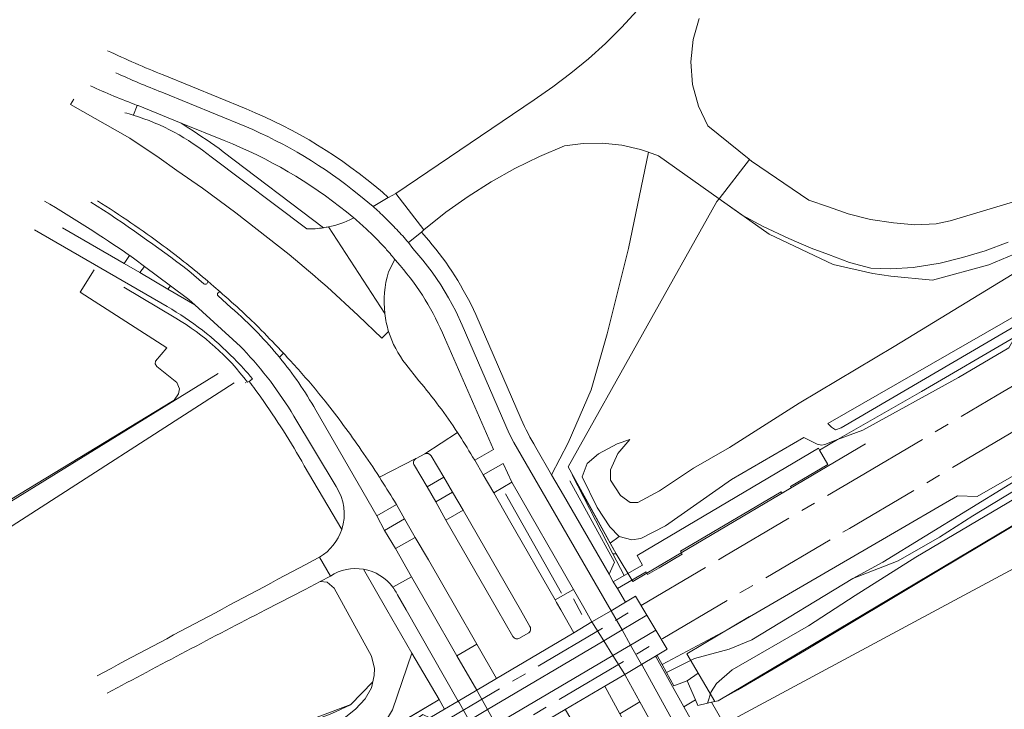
# Model space of a CAD drawing. Extents: x 150256 to 156914, y 461459 to 469481.
# Tile 11 of 256: x 152641 to 152740, y 462490 to 462559. Entities that reach past the tile are written whole.
import ezdxf

# ---------------------------------------------------------------- set-up
doc = ezdxf.new("R2010")
doc.units = 0
doc.header["$LTSCALE"] = 0.75
doc.linetypes.add('AM-AS', pattern=[16, 10, -2, 2, -2])
for name, color, linetype, lineweight in [('B-RO-AM-AS_SPOOR-G', 251, 'AM-AS', 18), ('B-RO-GR-BEPLANTING_CULTUUR_BOSPLANTSOEN-GV', 251, 'CONTINUOUS', 18), ('B-RO-GR-BOS_GEMENGD-GV', 251, 'CONTINUOUS', 13), ('B-RO-GR-BOS_LOOF-GV', 251, 'CONTINUOUS', 13), ('B-RO-GR-GRAS-GV', 251, 'CONTINUOUS', 13), ('B-RO-GR-GROENVOORZIENING-GV', 251, 'CONTINUOUS', 18), ('B-RO-GR-HAAG-G', 251, 'GR-HAAG1', 13), ('B-RO-GR-STRUIK-GV', 251, 'CONTINUOUS', 13), ('B-RO-IE-TERREINAFSCHEIDING_KUNSTMATIG_HEKWERK-G', 251, 'IE-TERREINAFSCHEIDING-KUNSTMATIG', 18), ('B-RO-IE-TERREINAFSCHEIDING_KUNSTMATIG_MUUR-G', 251, 'IE-TERREINAFSCHEIDING-KUNSTMATIG-DICHT', 18), ('B-RO-OG-TERREIN_CULTUURSCHEIDING-GV', 251, 'CONTINUOUS', 18), ('B-RO-VH-ONVERHARD-GV', 251, 'CONTINUOUS', 18), ('B-RO-VH-VERHARDING_ASFALT-GV', 251, 'CONTINUOUS', 18), ('B-RO-VH-VERHARDING_BEDRIJFSVLOERPLAAT-GV', 251, 'CONTINUOUS', 18), ('B-RO-VH-VERHARDING_BETON-GV', 251, 'CONTINUOUS', 18), ('B-RO-VH-VERHARDING_BETONSTRAATSTEEN-GV', 251, 'CONTINUOUS', 18), ('B-RO-VH-VERHARDING_GESLOTEN-GV', 251, 'CONTINUOUS', 18), ('B-RO-VH-VERHARDING_HALFVERHARDING-GV', 251, 'CONTINUOUS', 18), ('B-RO-VH-VERHARDING_STRAATBAKSTEEN-GV', 251, 'CONTINUOUS', 18), ('B-RO-VH-VERHARDING_TEGEL-GV', 251, 'CONTINUOUS', 18)]:
    doc.layers.add(name, color=color, linetype=linetype, lineweight=lineweight)
doc.linetypes.add('GR-HAAG1', pattern='A,6,[176,NLCS.SHX,S=0.125,R=0,X=0,Y=0],-2', length=8)
doc.linetypes.add('IE-TERREINAFSCHEIDING-KUNSTMATIG', pattern='A,4,[82,NLCS.SHX,S=0.75,R=90,X=0,Y=0],4,-2', length=10)
doc.linetypes.add('IE-TERREINAFSCHEIDING-KUNSTMATIG-DICHT', pattern='A,8,-1,[82,NLCS.SHX,S=0.75,R=90,X=0,Y=0],-1', length=10)

msp = doc.modelspace()

# ---------------------------------------------------------------- linework, layer by layer
at = {"layer": 'B-RO-AM-AS_SPOOR-G'}
for points in [[(152509.271, 462385.443), (152524.914, 462394.744), (152537.934, 462402.42), (152553.123, 462411.414), (152565.099, 462418.524), (152584.652, 462430.107), (152600.921, 462439.714), (152621.251, 462451.763), (152638.6, 462462.04), (152655.936, 462472.283), (152664.697, 462477.507), (152669.356, 462480.225), (152682.786, 462488.261), (152711.823, 462505.388), (152725.225, 462513.295), (152739.198, 462521.556), (152755.509, 462531.233)], [(152320.984, 462269.29), (152333.4, 462276.636), (152349.783, 462286.369), (152364.794, 462295.224), (152380.75, 462304.66), (152397.478, 462314.564), (152415.314, 462325.188), (152434.671, 462336.621), (152450.143, 462345.818), (152469.051, 462357.001), (152488.731, 462368.651), (152508.053, 462380.096), (152527.664, 462391.712), (152547.379, 462403.408), (152563.601, 462412.992), (152584.593, 462425.392), (152605.144, 462437.577), (152623.2, 462448.286), (152641.372, 462459.052), (152661.656, 462471.078), (152684.888, 462484.888), (152705.613, 462497.129), (152724.365, 462508.178), (152743.465, 462519.454)]]:
    msp.add_lwpolyline(points, dxfattribs=at)
at = {"layer": 'B-RO-GR-BEPLANTING_CULTUUR_BOSPLANTSOEN-GV'}
msp.add_lwpolyline([(152755.934, 462512.266), (152733.124, 462500), (152711.8, 462488.533), (152710.509, 462490.723), (152710.118, 462490.635), (152709.152, 462490.417), (152708.902, 462490.98), (152707.72, 462490.284), (152708.49, 462488.902), (152711.189, 462484.054), (152713.017, 462480.8), (152714.971, 462477.311)], dxfattribs=at)
at = {"layer": 'B-RO-GR-BOS_GEMENGD-GV'}
for points in [[(152648.563, 462534.133), (152647.153, 462531.895), (152655.854, 462526.3), (152654.726, 462524.948), (152654.694, 462524.704), (152654.844, 462524.442), (152656.85, 462522.835), (152657.119, 462522.175), (152657.008, 462521.686), (152656.574, 462521.032), (152656.436, 462520.957), (152634.373, 462507.579)], [(152656.77, 462529.273), (152651.524, 462532.387)], [(152664.121, 462522.927), (152663.948, 462522.855)], [(152665.283, 462521.333), (152664.73, 462522.102)], [(152673.42, 462508.084), (152669.641, 462514.468)]]:
    msp.add_lwpolyline(points, dxfattribs=at)
for points in [[(152663.948, 462522.855, 0.097235), (152656.77, 462529.273)], [(152664.73, 462522.102, 0.004091), (152664.121, 462522.927)], [(152669.641, 462514.468, 0.025929), (152665.283, 462521.333)], [(152671.184, 462505.307, 0.184503), (152673.42, 462508.084)], [(152648.861, 462493.388, 0.0003), (152671.184, 462505.307)]]:
    msp.add_lwpolyline(points, format="xyb", dxfattribs=at)
at = {"layer": 'B-RO-GR-BOS_LOOF-GV'}
for points in [[(152709.28, 462559.36), (152708.663, 462557.249), (152708.429, 462555.007), (152708.609, 462552.741), (152709.194, 462550.565), (152710.137, 462548.578), (152714.278, 462545.234), (152714.321, 462545.199), (152714.52, 462545.038), (152720.274, 462541.132), (152722.248, 462540.443), (152724.222, 462539.754), (152726.478, 462539.175), (152728.787, 462538.842), (152730.924, 462538.66), (152733.066, 462538.74), (152734.451, 462539.031), (152739.477, 462540.552), (152744.503, 462542.072)], [(152740.282, 462536.908), (152737.961, 462536.037), (152735.697, 462535.359), (152733.456, 462534.809), (152730.749, 462534.351), (152728.512, 462534.218), (152726.503, 462534.302), (152724.369, 462534.872), (152722.244, 462535.678), (152720.525, 462536.289), (152718.258, 462537.272), (152715.701, 462538.489), (152713.59, 462539.613), (152711.272, 462541.24), (152705.192, 462545.577), (152704.18, 462545.928), (152702.189, 462536.282), (152700.032, 462527.707), (152698.42, 462522.07), (152696.144, 462516.782), (152694.471, 462513.569), (152695.664, 462511.502), (152700.229, 462503.594), (152700.637, 462502.83), (152701.736, 462503.447), (152700.616, 462505.63), (152696.542, 462513.571), (152700.342, 462506.713), (152701.254, 462507.351), (152700.319, 462508.341), (152699.039, 462510.262), (152697.531, 462513.344), (152698.041, 462514.693), (152699.163, 462515.66), (152701.046, 462516.661), (152702.306, 462517.088), (152701.114, 462515.694), (152700.362, 462514.067), (152700.372, 462513.033), (152701.387, 462511.472), (152702.351, 462510.777), (152703.129, 462510.781), (152705.303, 462511.936), (152708.696, 462514.222), (152712.322, 462516.294), (152719.32, 462520.74), (152728.86, 462526.435), (152747.98, 462538.11)], [(152569.728, 462428.14), (152579.981, 462434.998), (152606.49, 462452.73), (152614.5, 462457.82), (152625.3, 462464.2), (152657.72, 462482.2), (152662.724, 462485.266), (152663.59, 462483.616), (152663.856, 462483.108), (152671.342, 462487.305), (152674.792, 462490.029), (152675.764, 462491.076), (152676.401, 462492.172), (152676.671, 462493.409), (152676.693, 462494.127), (152676.397, 462495.354), (152672.631, 462502.177), (152671.948, 462502.779), (152671.232, 462502.846), (152669.72, 462502.035), (152665.748, 462500)]]:
    msp.add_lwpolyline(points, dxfattribs=at)
msp.add_lwpolyline([(152700.616, 462505.63), (152700.937, 462505.64), (152700.342, 462506.713), (152696.542, 462513.571)], close=True, dxfattribs=at)
msp.add_lwpolyline([(152665.748, 462500, 0.004338), (152649.876, 462491.639)], format="xyb", dxfattribs=at)
at = {"layer": 'B-RO-GR-GRAS-GV'}
for points in [[(152722.966, 462518.082), (152722.562, 462518.342), (152722.189, 462518.712), (152744.97, 462531.79), (152788.45, 462557.25), (152817.31, 462574.44), (152847.37, 462592.47), (152907.65, 462628.21), (152934.9, 462644.52), (152958.94, 462658.63), (152982.5, 462672.8), (153003.46, 462684.86), (153022.597, 462696.323), (153022.804, 462695.795), (153022.397, 462695.404), (153001.73, 462683.14), (152969.57, 462664.29), (152893.78, 462619.03), (152855.8, 462596.61), (152775.04, 462548.42), (152723.525, 462518.265)], [(152722.189, 462518.712), (152722.562, 462518.342), (152722.966, 462518.082), (152723.525, 462518.265), (152775.04, 462548.42), (152855.8, 462596.61), (152893.78, 462619.03), (152969.57, 462664.29), (153001.73, 462683.14), (153022.397, 462695.404), (153022.804, 462695.795), (153022.597, 462696.323), (153003.46, 462684.86), (152982.5, 462672.8), (152958.94, 462658.63), (152934.9, 462644.52), (152907.65, 462628.21), (152847.37, 462592.47), (152817.31, 462574.44), (152788.45, 462557.25), (152744.97, 462531.79)], [(152724.688, 462503.15), (152729.255, 462504.912), (152733.405, 462507.31), (152736.744, 462509.439), (152764.95, 462526.55), (152808.487, 462552.071), (152835.208, 462568.086), (152838.182, 462570.084), (152828.667, 462564.849), (152804.93, 462551.08), (152744.689, 462515.221), (152727.714, 462504.784)], [(152700.342, 462506.713), (152700.937, 462505.64), (152700.616, 462505.63), (152701.736, 462503.447), (152703.592, 462504.49), (152703.053, 462505.449), (152721.254, 462516.222), (152721.366, 462516.028), (152723.164, 462517.105), (152721.875, 462516.584), (152721.59, 462516.519), (152721.13, 462516.62), (152719.784, 462517.312), (152712.53, 462513.09), (152705.896, 462508.442), (152703.409, 462507.177), (152702.51, 462507.015), (152701.254, 462507.351)]]:
    msp.add_lwpolyline(points, close=True, dxfattribs=at)
for points in [[(152764.95, 462526.55), (152736.744, 462509.439), (152733.405, 462507.31), (152729.255, 462504.912), (152724.688, 462503.15), (152714.572, 462496.995), (152712.288, 462496.07), (152708.821, 462495.133), (152705.999, 462493.733), (152706.748, 462492.372), (152708.059, 462492.878), (152708.902, 462490.98), (152709.152, 462490.417), (152710.118, 462490.635), (152710.469, 462491.79), (152711.007, 462492.604), (152712.592, 462493.978), (152720.256, 462498.4), (152724.927, 462501.451), (152731.014, 462505.277), (152818.78, 462557.17)], [(152747.98, 462538.11), (152728.86, 462526.435), (152719.32, 462520.74), (152712.322, 462516.294), (152708.696, 462514.222), (152705.303, 462511.936), (152703.129, 462510.781), (152702.351, 462510.777), (152701.387, 462511.472), (152700.372, 462513.033), (152700.362, 462514.067), (152701.114, 462515.694), (152702.306, 462517.088), (152701.046, 462516.661), (152699.163, 462515.66), (152698.041, 462514.693), (152697.531, 462513.344), (152699.039, 462510.262), (152700.319, 462508.341), (152701.254, 462507.351), (152702.51, 462507.015), (152703.409, 462507.177), (152705.896, 462508.442), (152712.53, 462513.09), (152719.784, 462517.312), (152721.13, 462516.62), (152721.59, 462516.519), (152721.875, 462516.584), (152723.164, 462517.105), (152731.59, 462521.92), (152740.981, 462527.393)]]:
    msp.add_lwpolyline(points, dxfattribs=at)
at = {"layer": 'B-RO-GR-GROENVOORZIENING-GV'}
for points in [[(152740.981, 462527.393), (152731.59, 462521.92), (152723.164, 462517.105), (152725.713, 462518.033), (152735.298, 462523.326), (152740.346, 462526.293)], [(152683.178, 462490.998), (152680.434, 462495.642), (152678.493, 462489.968), (152677.702, 462488.644), (152676.975, 462487.733), (152675.974, 462486.992), (152665.117, 462480.705), (152665.306, 462480.345), (152676.449, 462487.019), (152677.278, 462487.509), (152682.913, 462490.843)], [(152683.734, 462490.034), (152683.178, 462490.998), (152682.913, 462490.843), (152677.278, 462487.509), (152677.943, 462487.019), (152681.556, 462489.488), (152682.246, 462489.153)]]:
    msp.add_lwpolyline(points, close=True, dxfattribs=at)
msp.add_lwpolyline([(152746.89, 462516.932), (152737.171, 462511.379), (152735.201, 462511.458), (152728.065, 462507.308), (152712.1, 462497.999), (152705.571, 462494.509), (152705.999, 462493.733), (152708.821, 462495.133), (152712.288, 462496.07), (152714.572, 462496.995), (152724.688, 462503.15), (152727.714, 462504.784), (152744.689, 462515.221)], dxfattribs=at)
at = {"layer": 'B-RO-GR-HAAG-G'}
msp.add_lwpolyline([(152661.014, 462523.735), (152638.15, 462509.626)], dxfattribs=at)
at = {"layer": 'B-RO-GR-STRUIK-GV'}
msp.add_lwpolyline([(152988.33, 462657.7), (152926.3, 462621.02), (152893.76, 462601.5), (152853.42, 462577.52), (152818.78, 462557.17), (152731.014, 462505.277), (152724.927, 462501.451), (152720.256, 462498.4), (152712.592, 462493.978), (152711.007, 462492.604), (152710.469, 462491.79), (152710.118, 462490.635), (152710.509, 462490.723), (152710.524, 462490.726), (152711.17, 462490.872), (152757.638, 462518.51), (152757.675, 462518.532), (152762.571, 462521.483), (152809.632, 462549.746), (152823.621, 462557.744), (152870.801, 462585.729), (152906.449, 462607.178), (152920.038, 462615.354), (152997.158, 462661.005)], dxfattribs=at)
at = {"layer": 'B-RO-IE-TERREINAFSCHEIDING_KUNSTMATIG_HEKWERK-G'}
for points in [[(152753.986, 462542.959), (152742.809, 462536.496), (152738.359, 462534.63), (152732.704, 462533.087), (152728.517, 462533.482), (152726.72, 462533.754), (152722.729, 462534.66), (152716.315, 462537.7), (152711.272, 462541.24), (152711.064, 462540.98), (152696.14, 462514.354), (152700.937, 462505.64)], [(152623.324, 462498.567), (152639.746, 462508.057), (152662.613, 462522.795)], [(152663.787, 462522.837), (152663.731, 462522.802)], [(152761.897, 462521.077), (152757.638, 462518.464), (152746.399, 462511.769), (152733.116, 462503.862), (152719.843, 462495.886), (152713.164, 462491.986), (152711.812, 462491.254)], [(152710.834, 462490.796), (152711.17, 462490.872), (152757.675, 462518.532)], [(152700.937, 462505.64), (152702.628, 462502.834), (152705.079, 462504.317), (152725.954, 462516.661)], [(152696.284, 462512.949), (152700.79, 462504.78), (152700.229, 462503.594)], [(152695.453, 462501.671), (152689.826, 462511.654)], [(152696.666, 462501.093), (152697.515, 462499.551)], [(152710.834, 462490.796), (152708.041, 462495.586), (152714.343, 462499.344)], [(152708.059, 462492.878), (152709.176, 462493.64)], [(152663.59, 462483.616), (152662.506, 462485.811), (152672.419, 462489.613), (152674.277, 462490.475), (152676.534, 462492.783)], [(152674.304, 462490.498), (152662.415, 462486.038)], [(152665.306, 462480.345), (152676.449, 462487.019), (152682.913, 462490.843)]]:
    msp.add_lwpolyline(points, dxfattribs=at)
at = {"layer": 'B-RO-IE-TERREINAFSCHEIDING_KUNSTMATIG_MUUR-G'}
msp.add_lwpolyline([(152651.524, 462532.387), (152656.77, 462529.273)], dxfattribs=at)
msp.add_lwpolyline([(152663.948, 462522.855, 0.097235), (152656.77, 462529.273)], format="xyb", dxfattribs=at)
at = {"layer": 'B-RO-OG-TERREIN_CULTUURSCHEIDING-GV'}
for points in [[(152652.887, 462550.635, -0.019806), (152648.188, 462552.596)], [(152651.637, 462549.895, -0.010704), (152652.488, 462549.65)], [(152652.115, 462535.58, 0.014157), (152643.578, 462541.035)], [(152678.097, 462533.915, 0.104443), (152677.729, 462529.74)], [(152683.717, 462527.329, 0.081491), (152679.258, 462534.554)], [(152677.729, 462529.74, 0.045496), (152678.109, 462527.939)], [(152678.109, 462527.939, 0.092108), (152679.828, 462524.673)], [(152681.148, 462522.999, -0.030317), (152685.021, 462517.803)], [(152685.021, 462517.803, -0.013107), (152686.533, 462515.353)]]:
    msp.add_lwpolyline(points, format="xyb", dxfattribs=at)
for points in [[(152652.488, 462549.65), (152652.507, 462549.697), (152652.887, 462550.635)], [(152651.574, 462534.778), (152652.115, 462535.58)], [(152679.258, 462534.554), (152678.757, 462535.129), (152678.726, 462535.168), (152678.097, 462533.915)], [(152686.745, 462515.014), (152688.624, 462516.103), (152683.717, 462527.329)], [(152679.828, 462524.673), (152681.148, 462522.999)], [(152686.533, 462515.353), (152686.745, 462515.014)]]:
    msp.add_lwpolyline(points, dxfattribs=at)
for points in [[(152653.158, 462533.847), (152655.968, 462532.195), (152656.218, 462532.53), (152653.62, 462534.466)], [(152710.509, 462490.723), (152711.8, 462488.533), (152733.124, 462500), (152755.934, 462512.266), (152755.738, 462512.503), (152757.638, 462518.51), (152711.17, 462490.872), (152710.524, 462490.726)]]:
    msp.add_lwpolyline(points, close=True, dxfattribs=at)
at = {"layer": 'B-RO-VH-ONVERHARD-GV'}
for points in [[(152698.515, 462498.786), (152697.82, 462500), (152696.656, 462502.035), (152694.807, 462501.006), (152694.955, 462500.747), (152695.384, 462500), (152696.698, 462497.71)], [(152686.951, 462491.939), (152688.933, 462493.112), (152686.972, 462496.545), (152684.968, 462495.392)], [(152701.805, 462493.529), (152699.8, 462492.347), (152699.832, 462492.29), (152701.313, 462489.584), (152703.328, 462490.772), (152701.843, 462493.459)]]:
    msp.add_lwpolyline(points, close=True, dxfattribs=at)
at = {"layer": 'B-RO-VH-VERHARDING_ASFALT-GV'}
for points in [[(152678.109, 462527.939), (152677.414, 462527.256), (152675.063, 462529.559), (152671.956, 462532.421), (152671.085, 462533.163), (152670.699, 462533.492), (152668.143, 462535.674), (152662.774, 462539.865), (152659.436, 462542.31), (152656.859, 462544.11), (152655.076, 462545.359), (152652.125, 462547.327), (152646.183, 462550.723), (152646.518, 462551.263)], [(152652.115, 462535.58), (152652.133, 462535.568), (152652.648, 462535.191), (152653.62, 462534.466), (152656.218, 462532.53), (152658.061, 462531.156), (152658.651, 462530.618), (152663.238, 462526.433), (152663.509, 462526.152)], [(152659.581, 462532.73), (152658.044, 462534.029)], [(152661.207, 462531.91), (152660.571, 462532.461), (152659.95, 462532.991)], [(152659.95, 462532.991), (152660.571, 462532.461), (152661.207, 462531.91)], [(152662.271, 462530.352), (152661, 462531.506)], [(152681.148, 462522.999), (152679.828, 462524.673)], [(152678.545, 462502.267), (152680.422, 462503.309), (152678.789, 462506.152), (152677.685, 462507.959), (152676.913, 462509.443), (152670.801, 462520.058)], [(152668.603, 462519.45), (152672.834, 462512.369)], [(152680.872, 462515.197), (152681.737, 462515.652), (152685.021, 462517.803)], [(152685.021, 462517.803), (152681.737, 462515.652)], [(152677.183, 462513.331), (152680.849, 462515.184)], [(152680.849, 462515.184), (152677.183, 462513.331)], [(152678.688, 462510.922), (152678.899, 462510.574), (152679.714, 462509.132), (152680.775, 462507.27), (152682.101, 462505.018), (152684.986, 462500), (152686.829, 462496.795), (152686.972, 462496.545), (152688.933, 462493.112), (152696.698, 462497.71), (152695.384, 462500), (152694.955, 462500.747), (152694.807, 462501.006), (152690.233, 462508.962), (152688.662, 462511.749), (152687.603, 462513.552), (152686.745, 462515.014), (152686.533, 462515.353)], [(152682.372, 462515.463), (152683.647, 462513.322), (152684.527, 462511.83), (152685.587, 462510.02), (152691.335, 462500), (152692.295, 462498.326)], [(152690.586, 462497.339), (152689.052, 462500), (152683.86, 462509.005), (152683.867, 462509.009), (152682.836, 462510.829), (152681.97, 462512.36), (152680.693, 462514.496)], [(152665.748, 462500), (152669.72, 462502.035), (152671.232, 462502.846), (152672.267, 462503.401), (152671.184, 462505.307)], [(152671.184, 462505.307), (152672.267, 462503.401)], [(152692.113, 462497.654), (152691.26, 462497.158)], [(152709.195, 462475.347), (152709.372, 462475.93), (152707.919, 462478.538), (152707.547, 462478.331), (152705.675, 462481.697), (152705.851, 462482.278), (152703.66, 462486.176), (152703.289, 462485.97), (152701.313, 462489.584), (152699.832, 462492.29), (152699.8, 462492.347), (152695.839, 462490.011), (152695.859, 462489.98), (152696.919, 462488.177), (152697.4, 462488.454)]]:
    msp.add_lwpolyline(points, dxfattribs=at)
for points in [[(152643.578, 462541.035, -0.014157), (152652.115, 462535.58)], [(152658.044, 462534.029, 0.020751), (152648.236, 462540.932)], [(152648.882, 462541.038, -0.010677), (152652.237, 462538.858)], [(152652.237, 462538.858, -0.010751), (152655.5, 462536.543)], [(152655.5, 462536.543, -0.011395), (152657.821, 462534.751)], [(152657.821, 462534.751, -0.006444), (152659.95, 462532.991)], [(152659.95, 462532.991, -0.723764), (152659.581, 462532.73)], [(152660.996, 462531.832, -0.218002), (152661.207, 462531.91)], [(152661.207, 462531.91, -0.006961), (152663.408, 462529.934)], [(152660.934, 462531.668, -0.205599), (152660.996, 462531.832)], [(152661, 462531.506, -0.210196), (152660.934, 462531.668)], [(152665.014, 462527.762, 0.024185), (152662.271, 462530.352)], [(152663.408, 462529.934, -0.013575), (152665.319, 462528.088)], [(152665.319, 462528.088, -0.006981), (152667.563, 462525.75)], [(152679.828, 462524.673, -0.092108), (152678.109, 462527.939)], [(152667.154, 462525.35, 0.020655), (152665.014, 462527.762)], [(152663.509, 462526.152, -0.056118), (152668.603, 462519.45)], [(152670.801, 462520.058, 0.040613), (152667.154, 462525.35)], [(152667.563, 462525.75, -0.004473), (152669.056, 462524.119)], [(152669.056, 462524.119, -0.016205), (152671.738, 462520.934)], [(152685.021, 462517.803, 0.030317), (152681.148, 462522.999)], [(152671.738, 462520.934, -0.015715), (152675.369, 462516.037)], [(152686.533, 462515.353, 0.013107), (152685.021, 462517.803)], [(152675.369, 462516.037, -0.00704), (152677.183, 462513.331)], [(152680.693, 462514.496, -0.436039), (152680.849, 462515.184)], [(152680.849, 462515.184, -0.051586), (152680.872, 462515.197)], [(152681.737, 462515.652, -0.407836), (152682.372, 462515.463)], [(152677.183, 462513.331, -0.007128), (152678.688, 462510.922)], [(152672.834, 462512.369, -0.227756), (152673.42, 462508.084)], [(152673.42, 462508.084, -0.184503), (152671.184, 462505.307)], [(152671.184, 462505.307, -0.0003), (152648.861, 462493.388)], [(152672.267, 462503.401, -0.187937), (152675.593, 462504.08)], [(152675.593, 462504.08, -0.192039), (152678.545, 462502.267)], [(152649.876, 462491.639, -0.004338), (152665.748, 462500)], [(152692.295, 462498.326, -0.419502), (152692.113, 462497.654)], [(152691.26, 462497.158, -0.419882), (152690.586, 462497.339)]]:
    msp.add_lwpolyline(points, format="xyb", dxfattribs=at)
at = {"layer": 'B-RO-VH-VERHARDING_BEDRIJFSVLOERPLAAT-GV'}
for points in [[(152648.236, 462540.932, -0.020751), (152658.044, 462534.029)], [(152652.237, 462538.858, 0.010677), (152648.882, 462541.038)], [(152655.5, 462536.543, 0.010751), (152652.237, 462538.858)], [(152657.821, 462534.751, 0.011395), (152655.5, 462536.543)], [(152659.95, 462532.991, 0.006444), (152657.821, 462534.751)], [(152659.581, 462532.73, 0.723764), (152659.95, 462532.991)], [(152661.207, 462531.91, 0.218002), (152660.996, 462531.832)], [(152663.408, 462529.934, 0.006961), (152661.207, 462531.91)], [(152660.996, 462531.832, 0.205599), (152660.934, 462531.668)], [(152660.934, 462531.668, 0.210196), (152661, 462531.506)], [(152662.271, 462530.352, -0.024185), (152665.014, 462527.762)], [(152665.319, 462528.088, 0.013575), (152663.408, 462529.934)], [(152667.563, 462525.75, 0.006981), (152665.319, 462528.088)], [(152665.014, 462527.762, -0.020655), (152667.154, 462525.35)]]:
    msp.add_lwpolyline(points, format="xyb", dxfattribs=at)
for points in [[(152658.044, 462534.029), (152659.581, 462532.73)], [(152661, 462531.506), (152662.271, 462530.352)], [(152667.154, 462525.35), (152667.563, 462525.75)]]:
    msp.add_lwpolyline(points, dxfattribs=at)
at = {"layer": 'B-RO-VH-VERHARDING_BETON-GV'}
for points in [[(152646.518, 462551.263), (152646.183, 462550.723), (152652.125, 462547.327), (152655.076, 462545.359), (152656.859, 462544.11), (152659.436, 462542.31), (152662.774, 462539.865), (152668.143, 462535.674), (152670.699, 462533.492), (152671.085, 462533.163), (152671.956, 462532.421), (152675.063, 462529.559), (152677.414, 462527.256), (152678.109, 462527.939)], [(152669.897, 462538.233), (152660.303, 462545.46)], [(152677.729, 462529.74), (152672.077, 462538.442)]]:
    msp.add_lwpolyline(points, dxfattribs=at)
for points in [[(152652.488, 462549.65, 0.010704), (152651.637, 462549.895)], [(152660.303, 462545.46, 0.097224), (152652.488, 462549.65)], [(152671.583, 462538.355, -0.042738), (152669.897, 462538.233)], [(152672.077, 462538.442, -0.014435), (152671.583, 462538.355)], [(152678.109, 462527.939, -0.045496), (152677.729, 462529.74)]]:
    msp.add_lwpolyline(points, format="xyb", dxfattribs=at)
at = {"layer": 'B-RO-VH-VERHARDING_BETONSTRAATSTEEN-GV'}
for points in [[(152680.094, 462536.868), (152681.403, 462537.923), (152681.413, 462537.912), (152681.64, 462538.156), (152678.817, 462541.799), (152678.086, 462541.378), (152678.076, 462541.382), (152676.551, 462540.494), (152676.703, 462540.356), (152676.854, 462540.218), (152677.004, 462540.079), (152677.154, 462539.939), (152677.302, 462539.798), (152677.45, 462539.656), (152677.598, 462539.515), (152677.744, 462539.372), (152677.89, 462539.229), (152678.035, 462539.085), (152678.179, 462538.94), (152678.322, 462538.794), (152678.475, 462538.639), (152678.628, 462538.482), (152678.779, 462538.325), (152678.93, 462538.167), (152679.079, 462538.007), (152679.228, 462537.847), (152679.375, 462537.686), (152679.52, 462537.524), (152679.665, 462537.361), (152679.809, 462537.197), (152679.951, 462537.033)], [(152696.656, 462502.035), (152690.486, 462512.824), (152688.662, 462511.749), (152690.233, 462508.962), (152694.807, 462501.006)], [(152686.972, 462496.545), (152686.829, 462496.795), (152684.986, 462500), (152682.101, 462505.018), (152680.775, 462507.27), (152678.789, 462506.152), (152680.422, 462503.309), (152682.322, 462500), (152684.968, 462495.392)]]:
    msp.add_lwpolyline(points, close=True, dxfattribs=at)
for points in [[(152674.489, 462539.273, -0.06508), (152672.077, 462538.442)], [(152675.962, 462538.144, 0.013766), (152674.626, 462539.355)], [(152677.24, 462536.876, 0.012569), (152675.962, 462538.144)], [(152678.003, 462536.044, 0.013169), (152677.24, 462536.876)], [(152677.729, 462529.74, -0.104443), (152678.097, 462533.915)], [(152667.154, 462525.35, -0.040613), (152670.801, 462520.058)], [(152669.056, 462524.119, 0.004473), (152667.563, 462525.75)], [(152671.738, 462520.934, 0.016205), (152669.056, 462524.119)], [(152675.369, 462516.037, 0.015715), (152671.738, 462520.934)], [(152677.183, 462513.331, 0.00704), (152675.369, 462516.037)], [(152680.849, 462515.184, 0.436039), (152680.693, 462514.496)], [(152680.872, 462515.197, 0.051586), (152680.849, 462515.184)], [(152682.372, 462515.463, 0.407836), (152681.737, 462515.652)], [(152678.688, 462510.922, 0.007128), (152677.183, 462513.331)], [(152692.113, 462497.654, 0.419502), (152692.295, 462498.326)], [(152690.586, 462497.339, 0.419882), (152691.26, 462497.158)]]:
    msp.add_lwpolyline(points, format="xyb", dxfattribs=at)
for points in [[(152674.626, 462539.355), (152674.489, 462539.273)], [(152672.077, 462538.442), (152677.729, 462529.74)], [(152678.726, 462535.168), (152678.607, 462535.316), (152678.489, 462535.463), (152678.369, 462535.61), (152678.248, 462535.756), (152678.126, 462535.9), (152678.003, 462536.044)], [(152678.097, 462533.915), (152678.726, 462535.168)], [(152667.563, 462525.75), (152667.154, 462525.35)], [(152670.801, 462520.058), (152676.913, 462509.443), (152678.899, 462510.574), (152678.688, 462510.922)], [(152680.693, 462514.496), (152681.97, 462512.36), (152683.647, 462513.322), (152682.372, 462515.463)], [(152681.737, 462515.652), (152680.872, 462515.197)], [(152692.295, 462498.326), (152691.335, 462500), (152685.587, 462510.02), (152683.867, 462509.009), (152683.86, 462509.005), (152689.052, 462500), (152690.586, 462497.339)], [(152691.26, 462497.158), (152692.113, 462497.654)]]:
    msp.add_lwpolyline(points, dxfattribs=at)
at = {"layer": 'B-RO-VH-VERHARDING_GESLOTEN-GV'}
for points in [[(152703.046, 462560.153), (152701.493, 462558.465), (152699.865, 462556.848), (152698.167, 462555.309), (152696.404, 462553.852), (152694.583, 462552.48), (152692.709, 462551.197), (152678.817, 462541.799), (152681.64, 462538.156), (152683.865, 462539.91), (152686.082, 462541.502), (152688.39, 462542.97), (152690.778, 462544.309), (152693.235, 462545.51), (152695.75, 462546.57), (152697.647, 462546.806), (152699.577, 462546.825), (152701.502, 462546.623), (152703.386, 462546.202), (152704.18, 462545.928), (152705.192, 462545.577), (152711.272, 462541.24), (152714.321, 462545.199), (152714.278, 462545.234), (152710.137, 462548.578), (152709.194, 462550.565), (152708.609, 462552.741), (152708.429, 462555.007), (152708.663, 462557.249), (152709.28, 462559.36)], [(152744.503, 462542.072), (152739.477, 462540.552), (152734.451, 462539.031), (152733.066, 462538.74), (152730.924, 462538.66), (152728.787, 462538.842), (152726.478, 462539.175), (152724.222, 462539.754), (152722.248, 462540.443), (152720.274, 462541.132), (152714.52, 462545.038), (152714.321, 462545.199), (152711.272, 462541.24), (152713.59, 462539.613), (152715.701, 462538.489), (152718.258, 462537.272), (152720.525, 462536.289), (152722.244, 462535.678), (152724.369, 462534.872), (152726.503, 462534.302), (152728.512, 462534.218), (152730.749, 462534.351), (152733.456, 462534.809), (152735.697, 462535.359), (152737.961, 462536.037), (152740.282, 462536.908)]]:
    msp.add_lwpolyline(points, dxfattribs=at)
for points in [[(152704.037, 462499.468), (152702.902, 462501.383), (152701.89, 462500.784), (152700.431, 462499.92), (152701.532, 462497.985)], [(152699.697, 462496.897), (152701.532, 462497.985), (152700.431, 462499.92), (152698.515, 462498.786)], [(152701.532, 462497.985), (152702.4, 462496.46), (152704.935, 462497.954), (152704.037, 462499.468)], [(152699.697, 462496.897), (152698.515, 462498.786), (152696.698, 462497.71), (152688.933, 462493.112), (152686.951, 462491.939), (152687.034, 462491.794), (152688.04, 462489.992)], [(152702.4, 462496.46), (152701.532, 462497.985), (152699.697, 462496.897), (152700.625, 462495.414)], [(152703.5, 462494.528), (152704.895, 462495.351), (152705.054, 462495.444), (152706.069, 462496.043), (152704.935, 462497.954), (152702.4, 462496.46)], [(152700.625, 462495.414), (152699.697, 462496.897), (152688.04, 462489.992), (152688.879, 462488.491)], [(152702.4, 462496.46), (152700.625, 462495.414), (152701.805, 462493.529), (152703.5, 462494.528)], [(152701.805, 462493.529), (152700.625, 462495.414), (152688.879, 462488.491), (152689.962, 462486.552), (152689.965, 462486.547), (152691.981, 462487.737), (152695.839, 462490.011), (152699.8, 462492.347)], [(152685.105, 462490.846), (152685.188, 462490.702), (152686.209, 462488.907), (152688.04, 462489.992), (152687.034, 462491.794), (152686.951, 462491.939)], [(152685.188, 462490.702), (152685.105, 462490.846), (152683.734, 462490.034), (152682.246, 462489.153), (152683.383, 462487.233), (152686.209, 462488.907)]]:
    msp.add_lwpolyline(points, close=True, dxfattribs=at)
at = {"layer": 'B-RO-VH-VERHARDING_HALFVERHARDING-GV'}
msp.add_lwpolyline([(152740.346, 462526.293), (152735.298, 462523.326), (152725.713, 462518.033), (152723.164, 462517.105), (152721.366, 462516.028), (152722.191, 462514.607), (152718.439, 462512.38), (152718.514, 462512.246), (152717.59, 462511.698), (152717.508, 462511.843), (152707.402, 462505.883), (152707.573, 462505.579), (152705.272, 462504.217), (152704.101, 462503.559), (152703.957, 462503.815), (152701.064, 462502.132), (152701.89, 462500.784), (152702.902, 462501.383), (152704.037, 462499.468), (152704.935, 462497.954), (152706.069, 462496.043), (152705.054, 462495.444), (152705.105, 462495.355), (152705.571, 462494.509), (152712.1, 462497.999), (152728.065, 462507.308), (152735.201, 462511.458), (152737.171, 462511.379), (152746.89, 462516.932)], dxfattribs=at)
msp.add_lwpolyline([(152721.366, 462516.028), (152721.254, 462516.222), (152703.053, 462505.449), (152703.592, 462504.49), (152701.736, 462503.447), (152700.637, 462502.83), (152701.064, 462502.132), (152703.957, 462503.815), (152704.101, 462503.559), (152705.272, 462504.217), (152707.573, 462505.579), (152707.402, 462505.883), (152717.508, 462511.843), (152717.59, 462511.698), (152718.514, 462512.246), (152718.439, 462512.38), (152722.191, 462514.607)], close=True, dxfattribs=at)
at = {"layer": 'B-RO-VH-VERHARDING_STRAATBAKSTEEN-GV'}
for points in [[(152657.304, 462548.857), (152658.061, 462548.34)], [(152661.614, 462547.119), (152657.304, 462548.857)], [(152661.51, 462545.978), (152671.583, 462538.355)], [(152674.489, 462539.273), (152674.626, 462539.355), (152673.896, 462539.939)], [(152711.863, 462475.578), (152708.097, 462482.27), (152705.337, 462487.137), (152703.328, 462490.772), (152701.313, 462489.584), (152703.289, 462485.97), (152703.66, 462486.176), (152705.851, 462482.278), (152705.675, 462481.697), (152707.547, 462478.331), (152707.919, 462478.538), (152709.372, 462475.93), (152709.195, 462475.347)]]:
    msp.add_lwpolyline(points, dxfattribs=at)
for points in [[(152658.061, 462548.34, -0.023224), (152661.51, 462545.978)], [(152673.896, 462539.939, 0.072959), (152661.614, 462547.119)], [(152672.077, 462538.442, 0.06508), (152674.489, 462539.273)], [(152671.583, 462538.355, 0.014435), (152672.077, 462538.442)]]:
    msp.add_lwpolyline(points, format="xyb", dxfattribs=at)
for points in [[(152652.115, 462535.58), (152651.574, 462534.778), (152653.158, 462533.847), (152653.62, 462534.466), (152652.648, 462535.191), (152652.133, 462535.568)], [(152658.651, 462530.618), (152658.061, 462531.156), (152656.218, 462532.53), (152655.968, 462532.195)]]:
    msp.add_lwpolyline(points, close=True, dxfattribs=at)
at = {"layer": 'B-RO-VH-VERHARDING_TEGEL-GV'}
for points in [[(152655.482, 462553.684, -0.012729), (152649.903, 462556.117)], [(152650.737, 462553.908, 0.018548), (152655.34, 462551.961)], [(152655.34, 462551.961, -0.018548), (152650.737, 462553.908)], [(152648.188, 462552.596, 0.019806), (152652.887, 462550.635)], [(152677.491, 462541.908, 0.08084), (152663.8, 462550.287)], [(152652.488, 462549.65, -0.097224), (152660.303, 462545.46)], [(152661.51, 462545.978, 0.023224), (152658.061, 462548.34)], [(152663.696, 462548.532, -0.071556), (152675.136, 462541.647)], [(152675.136, 462541.647, 0.071556), (152663.696, 462548.532)], [(152661.614, 462547.119, -0.072959), (152673.896, 462539.939)], [(152674.626, 462539.355, -0.013766), (152675.962, 462538.144)], [(152669.897, 462538.233, 0.042738), (152671.583, 462538.355)], [(152675.962, 462538.144, -0.012569), (152677.24, 462536.876)], [(152677.24, 462536.876, -0.013169), (152678.003, 462536.044)], [(152686.852, 462529.65, 0.069978), (152682.142, 462537.056)], [(152679.258, 462534.554, -0.081491), (152683.717, 462527.329)], [(152655.887, 462530.444, -0.06831), (152662.599, 462525.223)], [(152668.603, 462519.45, 0.056118), (152663.509, 462526.152)], [(152662.599, 462525.223, -0.022173), (152664.442, 462523.188)], [(152664.121, 462522.927, -0.004091), (152664.73, 462522.102)], [(152665.283, 462521.333, -0.025929), (152669.641, 462514.468)], [(152692.891, 462516.306, -0.034355), (152691.419, 462519.15)], [(152673.42, 462508.084, 0.227756), (152672.834, 462512.369)], [(152678.545, 462502.267, 0.192039), (152675.593, 462504.08)]]:
    msp.add_lwpolyline(points, format="xyb", dxfattribs=at)
for points in [[(152663.8, 462550.287), (152655.482, 462553.684)], [(152655.34, 462551.961), (152663.696, 462548.532)], [(152663.696, 462548.532), (152655.34, 462551.961)], [(152658.061, 462548.34), (152657.304, 462548.857), (152652.96, 462550.608), (152652.887, 462550.635), (152652.507, 462549.697), (152652.488, 462549.65)], [(152652.887, 462550.635), (152652.96, 462550.608), (152657.304, 462548.857), (152661.614, 462547.119)], [(152671.583, 462538.355), (152661.51, 462545.978)], [(152660.303, 462545.46), (152669.897, 462538.233)], [(152675.136, 462541.647), (152676.551, 462540.494), (152678.076, 462541.382), (152677.491, 462541.908)], [(152683.717, 462527.329), (152688.624, 462516.103), (152686.745, 462515.014), (152687.603, 462513.552), (152689.592, 462514.683), (152690.486, 462512.824), (152696.656, 462502.035), (152697.82, 462500), (152698.515, 462498.786), (152700.431, 462499.92), (152690.678, 462516.79), (152690.212, 462517.701), (152685.492, 462528.582), (152684.846, 462529.969), (152684.127, 462531.318), (152683.335, 462532.627), (152682.473, 462533.891), (152681.544, 462535.107), (152680.551, 462536.27), (152680.094, 462536.868), (152679.951, 462537.033), (152679.809, 462537.197), (152679.665, 462537.361), (152679.52, 462537.524), (152679.375, 462537.686), (152679.228, 462537.847), (152679.079, 462538.007), (152678.93, 462538.167), (152678.779, 462538.325), (152678.628, 462538.482), (152678.475, 462538.639), (152678.322, 462538.794), (152678.179, 462538.94), (152678.035, 462539.085), (152677.89, 462539.229), (152677.744, 462539.372), (152677.598, 462539.515), (152677.45, 462539.656), (152677.302, 462539.798), (152677.154, 462539.939), (152677.004, 462540.079), (152676.854, 462540.218), (152676.703, 462540.356), (152676.551, 462540.494), (152675.136, 462541.647)], [(152673.896, 462539.939), (152674.626, 462539.355)], [(152642.557, 462538.137), (152655.887, 462530.444)], [(152663.509, 462526.152), (152663.238, 462526.433), (152658.651, 462530.618), (152655.968, 462532.195), (152653.158, 462533.847), (152651.574, 462534.778), (152645.395, 462538.344)], [(152682.142, 462537.056), (152681.413, 462537.912), (152681.403, 462537.923), (152680.094, 462536.868), (152680.551, 462536.27), (152681.544, 462535.107), (152682.473, 462533.891), (152683.335, 462532.627), (152684.127, 462531.318), (152684.846, 462529.969), (152685.492, 462528.582), (152690.212, 462517.701), (152690.678, 462516.79), (152700.431, 462499.92), (152701.89, 462500.784), (152701.064, 462502.132), (152700.637, 462502.83), (152700.229, 462503.594), (152695.664, 462511.502), (152694.471, 462513.569), (152692.891, 462516.306)], [(152678.003, 462536.044), (152678.126, 462535.9), (152678.248, 462535.756), (152678.369, 462535.61), (152678.489, 462535.463), (152678.607, 462535.316), (152678.726, 462535.168), (152678.757, 462535.129), (152679.258, 462534.554)], [(152691.419, 462519.15), (152686.852, 462529.65)], [(152664.442, 462523.188), (152664.121, 462522.927)], [(152664.73, 462522.102), (152665.283, 462521.333)], [(152672.834, 462512.369), (152668.603, 462519.45)], [(152669.641, 462514.468), (152673.42, 462508.084)], [(152675.593, 462504.08), (152677.934, 462500), (152680.434, 462495.642), (152683.178, 462490.998), (152683.734, 462490.034), (152685.105, 462490.846), (152679.867, 462500), (152679.01, 462501.498), (152678.943, 462501.632), (152678.872, 462501.764), (152678.796, 462501.894), (152678.716, 462502.021), (152678.633, 462502.145), (152678.545, 462502.267)], [(152708.49, 462488.902), (152707.72, 462490.284), (152704.946, 462495.262), (152704.895, 462495.351), (152703.5, 462494.528), (152703.545, 462494.448), (152707.076, 462488.057)], [(152707.076, 462488.057), (152703.545, 462494.448), (152703.5, 462494.528), (152701.805, 462493.529), (152701.843, 462493.459), (152703.328, 462490.772), (152705.337, 462487.137)]]:
    msp.add_lwpolyline(points, dxfattribs=at)
for points in [[(152687.603, 462513.552), (152688.662, 462511.749), (152690.486, 462512.824), (152689.592, 462514.683)], [(152683.647, 462513.322), (152681.97, 462512.36), (152682.836, 462510.829), (152684.527, 462511.83)], [(152683.867, 462509.009), (152685.587, 462510.02), (152684.527, 462511.83), (152682.836, 462510.829)], [(152676.913, 462509.443), (152677.685, 462507.959), (152679.714, 462509.132), (152678.899, 462510.574)], [(152679.714, 462509.132), (152677.685, 462507.959), (152678.789, 462506.152), (152680.775, 462507.27)], [(152685.105, 462490.846), (152686.951, 462491.939), (152684.968, 462495.392), (152682.322, 462500), (152680.422, 462503.309), (152678.545, 462502.267), (152678.633, 462502.145), (152678.716, 462502.021), (152678.796, 462501.894), (152678.872, 462501.764), (152678.943, 462501.632), (152679.01, 462501.498), (152679.867, 462500)]]:
    msp.add_lwpolyline(points, close=True, dxfattribs=at)

doc.saveas('drawing.dxf')
